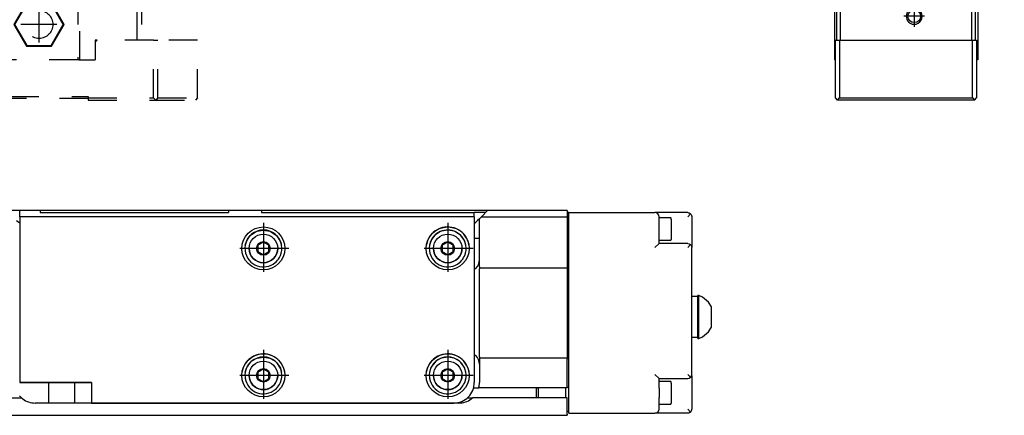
# Model space of a CAD drawing. Header units: inches. Extents: x -381 to 18445, y -418 to 176.
# Tile 35 of 37: x 18205 to 18445, y -170 to -73. Entities that reach past the tile are written whole.
import ezdxf

# ---------------------------------------------------------------- set-up
doc = ezdxf.new("R2010")
doc.units = ezdxf.units.IN
doc.linetypes.add('DASHED', pattern=[15, 7, -8])
doc.linetypes.add('DOT_CENTER', pattern=[14, 12, -1, 0, -1])
doc.layers.add('1', color=7, linetype='Continuous')

# ---------------------------------------------------------------- blocks, each defined once
blk = doc.blocks.new('CABEZA_2__16', base_point=(18144.43, -92.97))
at = {"color": 2, "linetype": 'DASHED'}
for p, q in [((18164.43, -65.67), (18164.43, -65.03)), ((18164.43, -67.53), (18164.43, -65.67)), ((18164.45, -65.03), (18164.44, -65.03)), ((18164.52, -65.04), (18164.45, -65.03)), ((18164.6, -65.04), (18164.52, -65.04)), ((18164.63, -65.03), (18164.6, -65.04)), ((18164.67, -65.03), (18164.63, -65.03)), ((18214.23, -65.03), (18214.18, -65.03)), ((18214.25, -65.04), (18214.23, -65.03)), ((18214.34, -65.04), (18214.25, -65.04)), ((18214.41, -65.03), (18214.34, -65.04)), ((18214.42, -65.03), (18214.41, -65.03)), ((18214.43, -65.67), (18214.43, -65.03)), ((18214.43, -67.53), (18214.43, -65.67)), ((18145.43, -67.53), (18144.43, -67.53)), ((18144.43, -67.53), (18144.43, -78.37)), ((18145.43, -67.53), (18159.43, -67.53)), ((18145.43, -78.37), (18145.43, -67.53)), ((18159.43, -83.17), (18159.43, -67.53)), ((18159.93, -67.53), (18159.43, -67.53)), ((18159.93, -67.53), (18159.93, -83.17)), ((18178.93, -67.53), (18159.93, -67.53)), ((18166.37, -69.22), (18163.3, -74.52)), ((18166.45, -69.37), (18163.48, -74.52)), ((18166.45, -69.37), (18166.37, -69.22)), ((18172.49, -69.22), (18166.37, -69.22)), ((18172.4, -69.37), (18166.45, -69.37)), ((18172.4, -69.37), (18172.49, -69.22)), ((18175.37, -74.52), (18172.4, -69.37)), ((18175.55, -74.52), (18172.49, -69.22)), ((18178.93, -83.17), (18178.93, -67.53)), ((18179.43, -67.53), (18178.93, -67.53)), ((18179.43, -67.53), (18179.43, -83.17)), ((18179.43, -67.53), (18199.43, -67.53)), ((18199.43, -67.53), (18199.43, -83.17)), ((18199.43, -67.53), (18199.93, -67.53)), ((18199.93, -83.17), (18199.93, -67.53)), ((18218.93, -67.53), (18199.93, -67.53)), ((18206.37, -69.22), (18203.3, -74.52)), ((18206.45, -69.37), (18203.48, -74.52)), ((18206.45, -69.37), (18206.37, -69.22)), ((18212.49, -69.22), (18206.37, -69.22)), ((18212.4, -69.37), (18206.45, -69.37)), ((18212.4, -69.37), (18212.49, -69.22)), ((18215.37, -74.52), (18212.4, -69.37)), ((18215.55, -74.52), (18212.49, -69.22)), ((18218.93, -67.53), (18218.93, -83.17)), ((18219.43, -67.53), (18218.93, -67.53)), ((18219.43, -83.17), (18219.43, -67.53)), ((18219.43, -67.53), (18233.43, -67.53)), ((18233.43, -78.37), (18233.43, -67.53)), ((18233.43, -67.53), (18234.43, -67.53)), ((18234.43, -67.53), (18234.43, -78.37)), ((18166.37, -79.83), (18163.3, -74.52)), ((18163.48, -74.52), (18163.3, -74.52)), ((18166.45, -79.67), (18163.48, -74.52)), ((18175.37, -74.52), (18172.4, -79.67)), ((18175.55, -74.52), (18172.49, -79.83)), ((18175.37, -74.52), (18175.55, -74.52)), ((18203.48, -74.52), (18203.3, -74.52)), ((18203.3, -74.52), (18206.37, -79.83)), ((18203.48, -74.52), (18206.45, -79.67)), ((18212.4, -79.67), (18215.37, -74.52)), ((18212.49, -79.83), (18215.55, -74.52)), ((18215.37, -74.52), (18215.55, -74.52)), ((18144.43, -92.47), (18144.43, -78.37)), ((18144.43, -78.37), (18145.43, -78.37)), ((18145.43, -78.37), (18145.43, -92.47)), ((18145.43, -78.37), (18155.18, -78.37)), ((18155.68, -78.87), (18155.18, -78.37)), ((18155.68, -78.37), (18155.18, -78.37)), ((18155.68, -83.17), (18155.68, -78.37)), ((18155.68, -78.87), (18155.68, -83.17)), ((18223.18, -78.37), (18223.18, -78.87)), ((18223.68, -78.37), (18223.18, -78.87)), ((18223.68, -78.37), (18223.18, -78.37)), ((18223.18, -78.87), (18223.18, -83.17)), ((18237.43, -78.37), (18223.68, -78.37)), ((18237.43, -78.37), (18238.43, -78.37)), ((18237.43, -92.47), (18237.43, -78.37)), ((18248.17, -78.37), (18238.43, -78.37)), ((18238.43, -92.47), (18238.43, -78.37)), ((18248.17, -92.47), (18248.17, -78.37)), ((18166.37, -79.83), (18166.45, -79.67)), ((18172.49, -79.83), (18166.37, -79.83)), ((18172.4, -79.67), (18166.45, -79.67)), ((18172.49, -79.83), (18172.4, -79.67)), ((18206.45, -79.67), (18206.37, -79.83)), ((18206.37, -79.83), (18212.49, -79.83)), ((18206.45, -79.67), (18212.4, -79.67)), ((18212.4, -79.67), (18212.49, -79.83)), ((18155.68, -83.17), (18159.68, -83.17)), ((18159.93, -83.17), (18159.68, -83.17)), ((18178.93, -83.17), (18159.93, -83.17)), ((18179.18, -83.17), (18178.93, -83.17)), ((18179.18, -83.17), (18199.68, -83.17)), ((18199.93, -83.17), (18199.68, -83.17)), ((18218.93, -83.17), (18199.93, -83.17)), ((18219.18, -83.17), (18218.93, -83.17)), ((18219.18, -83.17), (18223.18, -83.17)), ((18144.43, -92.47), (18144.93, -92.97)), ((18144.93, -92.97), (18145.43, -92.47)), ((18157.43, -92.97), (18144.93, -92.97)), ((18145.43, -92.47), (18157.43, -92.47)), ((18157.43, -92.47), (18157.43, -92.07)), ((18157.43, -92.07), (18221.43, -92.07)), ((18157.43, -92.97), (18157.43, -92.47)), ((18221.43, -92.57), (18157.43, -92.57)), ((18221.43, -92.07), (18221.43, -92.47)), ((18221.43, -92.47), (18237.43, -92.47)), ((18221.43, -92.47), (18221.43, -92.97)), ((18221.43, -92.97), (18237.93, -92.97)), ((18237.43, -92.47), (18237.93, -92.97)), ((18238.43, -92.47), (18237.93, -92.97)), ((18237.93, -92.97), (18247.67, -92.97)), ((18238.43, -92.47), (18248.17, -92.47)), ((18248.17, -92.47), (18247.67, -92.97))]:
    blk.add_line(p, q, dxfattribs=at)
for centre in [(18169.43, -74.52), (18209.43, -74.52)]:
    blk.add_circle(centre, 3.4, dxfattribs=at)
at = {"layer": '1', "color": 2, "linetype": 'DOT_CENTER'}
for p, q in [((18169.43, -70.12), (18169.43, -78.92)), ((18209.43, -70.12), (18209.43, -78.92)), ((18173.83, -74.52), (18165.03, -74.52)), ((18213.83, -74.52), (18205.03, -74.52))]:
    blk.add_line(p, q, dxfattribs=at)
blk = doc.blocks.new('L-174__29', base_point=(624.37, -92.97))
blk.add_blockref('CABEZA_2__16', (18144.43, -92.97))
blk = doc.blocks.new('Alzado2', base_point=(2899, -49))
blk.add_blockref('L-174__29', (624.37, -92.97))
blk = doc.blocks.new('Modulo_izq__L-KT___50', base_point=(18393.63, -70.93))
at = {"color": 7, "linetype": 'Continuous'}
for p, q in [((18393.63, -8.03), (18395.13, -6.53)), ((18394.63, -6.78), (18394.93, -6.48)), ((18394.63, -7.03), (18394.63, -6.78)), ((18394.63, -6.78), (18394.87, -6.78)), ((18394.93, -6.48), (18402.33, -6.48)), ((18407.38, -6.53), (18395.13, -6.53)), ((18402.63, -7.03), (18396.63, -7.03)), ((18402.05, -7.22), (18402.23, -7.11)), ((18402.23, -7.11), (18402.25, -7.1)), ((18402.25, -7.1), (18402.43, -7.05)), ((18402.38, -6.53), (18402.33, -6.48)), ((18402.43, -7.05), (18402.63, -7.03)), ((18433.63, -7.03), (18402.63, -7.03)), ((18404.13, -5.53), (18404.15, -5.38)), ((18404.13, -6.53), (18404.13, -5.53)), ((18404.15, -5.67), (18404.13, -5.53)), ((18404.15, -5.38), (18404.17, -5.33)), ((18404.21, -5.8), (18404.15, -5.67)), ((18404.17, -5.33), (18404.21, -5.25)), ((18404.21, -5.25), (18404.35, -5.11)), ((18404.35, -5.94), (18404.21, -5.8)), ((18404.35, -5.11), (18404.44, -5.06)), ((18404.49, -6), (18404.35, -5.94)), ((18404.44, -5.06), (18404.49, -5.05)), ((18404.49, -5.05), (18404.63, -5.03)), ((18404.63, -6.03), (18404.49, -6)), ((18404.63, -5.03), (18444.63, -5.03)), ((18443.63, -6.03), (18404.63, -6.03)), ((18407.47, -6.54), (18407.48, -6.55)), ((18407.61, -6.67), (18407.61, -6.69)), ((18429.62, -6.83), (18407.64, -6.83)), ((18407.88, -7.03), (18429.38, -7.03)), ((18429.65, -6.69), (18429.65, -6.67)), ((18429.78, -6.55), (18429.79, -6.54)), ((18436.63, -6.53), (18429.88, -6.53)), ((18433.84, -7.05), (18433.63, -7.03)), ((18440.63, -7.03), (18433.63, -7.03)), ((18434.02, -7.1), (18433.84, -7.05)), ((18434.04, -7.11), (18434.02, -7.1)), ((18434.22, -7.22), (18434.04, -7.11)), ((18436.63, -6.53), (18436.64, -6.53)), ((18436.64, -6.53), (18436.66, -6.53)), ((18436.66, -6.53), (18436.67, -6.53)), ((18436.67, -6.53), (18436.68, -6.53)), ((18436.68, -6.53), (18436.72, -6.54)), ((18436.72, -6.54), (18436.73, -6.55)), ((18436.73, -6.55), (18436.74, -6.55)), ((18436.74, -6.55), (18436.76, -6.56)), ((18436.76, -6.56), (18436.78, -6.57)), ((18436.78, -6.57), (18436.79, -6.58)), ((18436.79, -6.58), (18436.82, -6.61)), ((18436.82, -6.61), (18436.85, -6.65)), ((18436.85, -6.65), (18436.85, -6.66)), ((18436.85, -6.66), (18436.86, -6.67)), ((18436.86, -6.67), (18436.86, -6.69)), ((18436.86, -6.69), (18436.87, -6.72)), ((18436.87, -6.72), (18436.88, -6.74)), ((18436.88, -6.74), (18436.88, -6.75)), ((18436.88, -6.75), (18436.88, -6.76)), ((18436.88, -6.76), (18436.88, -6.78)), ((18436.88, -6.78), (18436.88, -7.03)), ((18436.95, -6.83), (18436.88, -6.83)), ((18439.34, -6.83), (18436.95, -6.83)), ((18439.38, -6.83), (18439.34, -6.83)), ((18439.38, -6.76), (18439.39, -6.72)), ((18439.38, -6.78), (18439.38, -6.76)), ((18439.38, -7.03), (18439.38, -6.78)), ((18439.39, -6.7), (18439.4, -6.69)), ((18439.39, -6.72), (18439.39, -6.7)), ((18439.4, -6.67), (18439.41, -6.66)), ((18439.4, -6.69), (18439.4, -6.67)), ((18439.41, -6.66), (18439.43, -6.63)), ((18439.43, -6.63), (18439.44, -6.62)), ((18439.44, -6.62), (18439.48, -6.57)), ((18439.48, -6.57), (18439.5, -6.57)), ((18439.5, -6.57), (18439.51, -6.56)), ((18439.51, -6.56), (18439.52, -6.55)), ((18439.52, -6.55), (18439.53, -6.55)), ((18439.53, -6.55), (18439.54, -6.54)), ((18439.54, -6.54), (18439.57, -6.53)), ((18439.57, -6.53), (18439.58, -6.53)), ((18439.58, -6.53), (18439.59, -6.53)), ((18439.59, -6.53), (18439.6, -6.53)), ((18439.6, -6.53), (18439.62, -6.53)), ((18439.62, -6.53), (18439.63, -6.53)), ((18443.38, -6.53), (18439.63, -6.53)), ((18443.63, -6.03), (18443.78, -6.05)), ((18443.63, -6.78), (18443.63, -12.23)), ((18443.78, -6.05), (18443.91, -6.11)), ((18443.91, -6.11), (18444.05, -6.25)), ((18444.05, -6.25), (18444.11, -6.38)), ((18444.11, -6.38), (18444.13, -6.53)), ((18444.13, -44.04), (18444.13, -6.53)), ((18444.63, -5.03), (18444.78, -5.05)), ((18444.78, -5.05), (18444.91, -5.11)), ((18444.91, -5.11), (18445.05, -5.25)), ((18445.05, -5.25), (18445.11, -5.38)), ((18445.11, -5.38), (18445.13, -5.53)), ((18445.13, -5.53), (18445.13, -44.21)), ((18393.63, -9.28), (18393.63, -8.03)), ((18393.63, -9.28), (18393.63, -18.23)), ((18394.13, -17.03), (18394.13, -9.53)), ((18401.63, -8.03), (18401.71, -7.65)), ((18401.63, -12.53), (18401.63, -8.03)), ((18401.71, -7.65), (18401.93, -7.32)), ((18401.93, -7.32), (18402.05, -7.22)), ((18401.93, -7.32), (18402.63, -8.03)), ((18434.34, -7.32), (18433.63, -8.03)), ((18434.34, -7.32), (18434.22, -7.22)), ((18434.56, -7.65), (18434.34, -7.32)), ((18434.63, -8.03), (18434.56, -7.65)), ((18434.63, -8.03), (18434.63, -10.53)), ((18438.13, -9.08), (18436.88, -9.81)), ((18437.02, -8.03), (18436.99, -8.03)), ((18439.38, -9.81), (18438.13, -9.08)), ((18439.28, -8.03), (18439.25, -8.03)), ((18443.13, -15.03), (18443.13, -9.53)), ((18394.13, -11.03), (18394.13, -9.78)), ((18394.13, -11.05), (18394.13, -11.03)), ((18394.13, -11.03), (18394.13, -14.03)), ((18398.13, -11.08), (18396.88, -11.81)), ((18396.88, -11.81), (18396.88, -13.25)), ((18399.38, -11.81), (18398.13, -11.08)), ((18399.38, -13.25), (18399.38, -11.81)), ((18436.88, -9.81), (18436.88, -11.25)), ((18436.88, -11.25), (18438.13, -11.97)), ((18438.13, -11.97), (18439.38, -11.25)), ((18439.38, -11.25), (18439.38, -9.81)), ((18394.13, -14.03), (18394.13, -14.01)), ((18394.13, -14.03), (18394.13, -18.23)), ((18394.13, -14.03), (18394.13, -35.78)), ((18396.88, -13.25), (18398.13, -13.97)), ((18398.13, -13.97), (18399.38, -13.25)), ((18438.13, -14.03), (18442.13, -14.03)), ((18442.13, -14.03), (18442.52, -14.1)), ((18442.84, -14.32), (18442.13, -15.03)), ((18442.52, -14.1), (18442.84, -14.32)), ((18442.84, -14.32), (18442.94, -14.44)), ((18443.63, -12.23), (18443.33, -12.53)), ((18443.33, -12.53), (18443.63, -12.83)), ((18443.63, -20.53), (18443.63, -12.83)), ((18394.13, -17.03), (18394.16, -16.82)), ((18394.16, -16.82), (18394.21, -16.65)), ((18394.21, -16.65), (18394.22, -16.62)), ((18394.22, -16.62), (18394.32, -16.44)), ((18394.32, -16.44), (18394.43, -16.32)), ((18394.43, -16.32), (18394.75, -16.1)), ((18394.43, -16.32), (18395.13, -17.03)), ((18394.75, -16.1), (18395.13, -16.03)), ((18395.13, -16.03), (18398.13, -16.03)), ((18442.94, -14.44), (18443.05, -14.62)), ((18443.05, -14.62), (18443.06, -14.65)), ((18443.06, -14.65), (18443.11, -14.82)), ((18443.11, -14.82), (18443.13, -15.03)), ((18443.13, -44.03), (18443.13, -15.03)), ((18393.63, -18.23), (18394.13, -18.23)), ((18394.13, -47.63), (18394.13, -17.03)), ((18394.13, -35.79), (18394.13, -18.23)), ((18443.14, -20.97), (18443.13, -20.98)), ((18417.7, -26.51), (18417.81, -26.3)), ((18417.81, -26.3), (18417.82, -26.28)), ((18417.82, -26.28), (18417.84, -26.23)), ((18417.84, -26.23), (18417.9, -26.03)), ((18417.93, -25.56), (18417.87, -25.26)), ((18417.87, -25.26), (18418.06, -25.31)), ((18417.9, -26.03), (18417.91, -25.94)), ((18417.91, -25.94), (18417.93, -25.77)), ((18417.93, -25.64), (18417.93, -25.56)), ((18417.93, -25.77), (18417.93, -25.64)), ((18418.06, -25.31), (18418.12, -25.31)), ((18418.12, -25.31), (18418.24, -25.33)), ((18418.24, -25.33), (18418.49, -25.31)), ((18418.49, -25.31), (18418.86, -25.22)), ((18418.86, -25.22), (18418.88, -25.21)), ((18418.88, -25.21), (18419.02, -25.14)), ((18419.02, -25.14), (18419.11, -25.09)), ((18419.11, -25.09), (18419.19, -25.04)), ((18419.19, -25.04), (18419.41, -24.85)), ((18419.41, -24.85), (18419.46, -24.78)), ((18419.46, -24.78), (18419.63, -24.53)), ((18419.63, -24.53), (18419.77, -24.75)), ((18419.77, -24.75), (18419.85, -24.84)), ((18419.85, -24.84), (18420.04, -25.01)), ((18420.04, -25.01), (18420.15, -25.09)), ((18420.15, -25.09), (18420.24, -25.14)), ((18420.24, -25.14), (18420.36, -25.2)), ((18420.36, -25.2), (18420.39, -25.21)), ((18420.39, -25.21), (18420.73, -25.31)), ((18420.73, -25.31), (18421.02, -25.33)), ((18421.02, -25.33), (18421.1, -25.32)), ((18421.1, -25.32), (18421.21, -25.31)), ((18421.21, -25.31), (18421.4, -25.26)), ((18421.35, -25.51), (18421.34, -25.64)), ((18421.34, -25.64), (18421.34, -25.77)), ((18421.34, -25.77), (18421.35, -25.89)), ((18421.4, -25.26), (18421.35, -25.51)), ((18421.35, -25.89), (18421.37, -26.03)), ((18421.37, -26.03), (18421.43, -26.23)), ((18421.43, -26.23), (18421.44, -26.25)), ((18421.44, -26.25), (18421.45, -26.28)), ((18421.45, -26.28), (18421.57, -26.51)), ((18417.13, -27.03), (18417.35, -26.89)), ((18417.39, -27.2), (18417.13, -27.03)), ((18417.35, -26.89), (18417.45, -26.81)), ((18417.45, -27.25), (18417.39, -27.2)), ((18417.45, -26.81), (18417.62, -26.62)), ((18417.62, -27.44), (18417.45, -27.25)), ((18417.62, -26.62), (18417.7, -26.51)), ((18417.65, -27.47), (18417.62, -27.44)), ((18417.7, -27.55), (18417.65, -27.47)), ((18417.82, -27.78), (18417.7, -27.55)), ((18417.83, -27.8), (18417.82, -27.78)), ((18417.84, -27.83), (18417.83, -27.8)), ((18417.9, -28.03), (18417.84, -27.83)), ((18417.87, -28.8), (18417.92, -28.54)), ((18418.06, -28.75), (18417.87, -28.8)), ((18417.92, -28.17), (18417.9, -28.03)), ((18417.93, -28.28), (18417.92, -28.17)), ((18417.92, -28.54), (18417.93, -28.42)), ((18417.93, -28.42), (18417.93, -28.28)), ((18418.17, -28.74), (18418.06, -28.75)), ((18418.24, -28.73), (18418.17, -28.74)), ((18418.54, -28.75), (18418.24, -28.73)), ((18418.88, -28.84), (18418.54, -28.75)), ((18418.9, -28.85), (18418.88, -28.84)), ((18420.39, -28.84), (18420.24, -28.91)), ((18420.41, -28.83), (18420.39, -28.84)), ((18420.77, -28.74), (18420.41, -28.83)), ((18421.02, -28.73), (18420.77, -28.74)), ((18421.15, -28.74), (18421.02, -28.73)), ((18421.21, -28.75), (18421.15, -28.74)), ((18421.4, -28.8), (18421.21, -28.75)), ((18421.35, -28.12), (18421.34, -28.28)), ((18421.34, -28.28), (18421.34, -28.42)), ((18421.34, -28.42), (18421.34, -28.5)), ((18421.34, -28.5), (18421.4, -28.8)), ((18421.37, -28.03), (18421.35, -28.12)), ((18421.43, -27.83), (18421.37, -28.03)), ((18421.45, -27.78), (18421.43, -27.83)), ((18421.46, -27.76), (18421.45, -27.78)), ((18421.57, -27.55), (18421.46, -27.76)), ((18421.57, -26.51), (18421.62, -26.58)), ((18421.65, -27.43), (18421.57, -27.55)), ((18421.62, -26.58), (18421.64, -26.61)), ((18421.64, -26.61), (18421.82, -26.81)), ((18421.82, -27.25), (18421.65, -27.43)), ((18421.82, -26.81), (18421.88, -26.86)), ((18421.92, -27.17), (18421.82, -27.25)), ((18421.88, -26.86), (18422.13, -27.03)), ((18422.13, -27.03), (18421.92, -27.17)), ((18419.02, -28.91), (18418.9, -28.85)), ((18419.11, -28.96), (18419.02, -28.91)), ((18419.23, -29.04), (18419.11, -28.96)), ((18419.41, -29.22), (18419.23, -29.04)), ((18419.49, -29.31), (18419.41, -29.22)), ((18419.63, -29.53), (18419.49, -29.31)), ((18419.8, -29.27), (18419.63, -29.53)), ((18419.86, -29.21), (18419.8, -29.27)), ((18420.08, -29.02), (18419.86, -29.21)), ((18420.15, -28.96), (18420.08, -29.02)), ((18420.24, -28.91), (18420.15, -28.96)), ((18393.63, -50.63), (18393.63, -36.28)), ((18443.13, -38.53), (18443.38, -38.53)), ((18443.63, -38.78), (18443.63, -43.73)), ((18439.13, -55.11), (18444.13, -44.04)), ((18445.04, -44.62), (18440.22, -55.3)), ((18441.13, -49.19), (18443.13, -44.03)), ((18442.13, -43.84), (18443.13, -44.03)), ((18443.61, -43.82), (18443.01, -45.37)), ((18444.13, -44.04), (18444.38, -44.1)), ((18445.05, -44.59), (18445.04, -44.62)), ((18445.11, -44.42), (18445.05, -44.59)), ((18445.13, -44.21), (18445.11, -44.42)), ((18394.13, -56.63), (18394.13, -47.63)), ((18394.13, -47.63), (18394.16, -47.84)), ((18394.16, -47.84), (18394.21, -48.01)), ((18394.21, -48.01), (18394.22, -48.04)), ((18394.22, -48.04), (18394.32, -48.22)), ((18394.43, -48.34), (18395.13, -47.63)), ((18394.32, -48.22), (18394.43, -48.34)), ((18394.43, -48.34), (18394.75, -48.55)), ((18394.75, -48.55), (18395.13, -48.63)), ((18397.13, -48.63), (18395.13, -48.63)), ((18395.13, -50.27), (18395.13, -50.24)), ((18440.19, -49.83), (18431.38, -49.83)), ((18438.93, -54.83), (18441.13, -49.19)), ((18440.76, -49.65), (18440.19, -48.83)), ((18440.58, -49.75), (18440.19, -49.83)), ((18440.76, -49.65), (18440.58, -49.75)), ((18440.9, -49.53), (18440.76, -49.65)), ((18440.92, -49.52), (18440.9, -49.53)), ((18441.12, -49.21), (18440.92, -49.52)), ((18441.13, -49.19), (18441.12, -49.21)), ((18394.13, -50.88), (18393.88, -50.88)), ((18394.13, -53.63), (18394.13, -50.88)), ((18397.13, -50.69), (18395.88, -51.41)), ((18395.88, -51.41), (18395.88, -52.85)), ((18395.88, -52.85), (18397.13, -53.57)), ((18398.38, -51.41), (18397.13, -50.69)), ((18397.13, -53.57), (18398.38, -52.85)), ((18398.38, -52.85), (18398.38, -51.41)), ((18431.38, -51.88), (18430.13, -52.61)), ((18430.13, -52.61), (18430.13, -54.05)), ((18432.63, -52.61), (18431.38, -51.88)), ((18432.63, -54.05), (18432.63, -52.61)), ((18394.13, -53.98), (18394.13, -53.63)), ((18394.13, -56.03), (18394.13, -53.63)), ((18395.13, -54.02), (18395.13, -53.99)), ((18430.13, -54.05), (18431.38, -54.77)), ((18431.38, -54.77), (18432.63, -54.05)), ((18437.93, -54.64), (18438.93, -54.83)), ((18438.93, -57.83), (18438.93, -54.83)), ((18439.38, -55.17), (18439.13, -55.11)), ((18439.13, -64.03), (18439.13, -55.11)), ((18394.13, -56.03), (18394.1, -56.03)), ((18394.1, -56.03), (18394.1, -58.01)), ((18394.13, -56.63), (18394.19, -56.29)), ((18394.13, -65.93), (18394.13, -56.63)), ((18394.19, -56.29), (18394.21, -56.25)), ((18394.21, -56.25), (18394.37, -55.99)), ((18394.37, -55.99), (18394.43, -55.92)), ((18394.43, -55.92), (18394.75, -55.71)), ((18394.43, -55.92), (18395.13, -56.63)), ((18394.75, -55.71), (18395.13, -55.63)), ((18395.13, -55.63), (18397.13, -55.63)), ((18437.93, -56.83), (18431.38, -56.83)), ((18438.32, -56.9), (18437.93, -56.83)), ((18437.93, -57.83), (18438.64, -57.12)), ((18438.64, -57.12), (18438.32, -56.9)), ((18438.86, -57.45), (18438.64, -57.12)), ((18438.93, -57.83), (18438.86, -57.45)), ((18440.15, -55.5), (18440.13, -55.71)), ((18440.13, -55.71), (18440.13, -64.03)), ((18440.21, -55.33), (18440.15, -55.5)), ((18440.22, -55.3), (18440.21, -55.33)), ((18394.13, -58.01), (18394.1, -58.01)), ((18438.93, -57.83), (18438.93, -65.93)), ((18439.63, -64.53), (18438.93, -64.53)), ((18439.15, -64.17), (18439.13, -64.03)), ((18439.21, -64.3), (18439.15, -64.17)), ((18439.35, -64.44), (18439.21, -64.3)), ((18439.49, -64.5), (18439.35, -64.44)), ((18439.63, -64.53), (18439.49, -64.5)), ((18439.78, -64.5), (18439.63, -64.53)), ((18439.91, -64.44), (18439.78, -64.5)), ((18440.05, -64.3), (18439.91, -64.44)), ((18440.11, -64.17), (18440.05, -64.3)), ((18440.13, -64.03), (18440.11, -64.17)), ((18433.93, -70.93), (18399.13, -70.93))]:
    blk.add_line(p, q, dxfattribs=at)
for centre, radius in [((18438.13, -10.53), 2.75), ((18398.13, -12.53), 2.75), ((18419.63, -27.03), 4), ((18397.13, -52.13), 2.75), ((18431.38, -53.33), 2.75)]:
    blk.add_circle(centre, radius, dxfattribs=at)
for centre, radius, start, end in [((18394.63, -7.53), 0.5, 90, 180), ((18396.63, -9.53), 2.5, 90, 180), ((18407.38, -6.78), 0.25, 69.001, 90.001), ((18407.38, -6.78), 0.25, 0, 90), ((18407.38, -6.78), 0.25, 24.0004, 66), ((18407.38, -6.78), 0.25, 359.9995, 20.9999), ((18407.88, -6.78), 0.25, 180, 270), ((18429.38, -6.78), 0.25, 270, 0), ((18429.88, -6.78), 0.25, 90, 180), ((18429.88, -6.78), 0.25, 158.9993, 179.9998), ((18429.88, -6.78), 0.25, 114.0002, 155.9998), ((18429.88, -6.78), 0.25, 89.9993, 110.999), ((18436.63, -6.78), 0.25, 0, 90), ((18439.63, -6.78), 0.25, 90, 180), ((18440.63, -9.53), 2.5, 0, 90), ((18443.38, -6.78), 0.25, 0, 90), ((18393.88, -9.28), 0.25, 180.0001, 270), ((18393.88, -9.78), 0.25, 0, 90), ((18438.13, -10.53), 3.5, 180, 270), ((18398.13, -12.53), 3.5, 270, 0), ((18443.38, -21.03), 0.25, 89.9999, 168.0002), ((18443.38, -20.53), 0.25, 270.0001, 0.0001), ((18393.88, -36.28), 0.25, 90, 180), ((18393.88, -35.77), 0.252, 269.593, 359.5958), ((18443.38, -38.78), 0.25, 0, 90), ((18442.59, -45.74), 0.25, 68.3115, 95.9995), ((18442.78, -45.28), 0.25, 248.3115, 338.6933), ((18443.38, -43.73), 0.25, 338.6933, 0), ((18397.13, -52.13), 3.5, 270, 90), ((18431.38, -53.33), 3.5, 90, 270), ((18393.88, -50.63), 0.25, 180, 270), ((18394.38, -53.63), 0.25, 171.0011, 180.0011), ((18399.13, -65.93), 5, 180, 270), ((18433.93, -65.93), 5, 270, 0)]:
    blk.add_arc(centre, radius, start, end, dxfattribs=at)
at = {"layer": '1', "color": 2, "linetype": 'DOT_CENTER'}
for p, q in [((18438.13, -6.78), (18438.13, -14.28)), ((18398.13, -8.78), (18398.13, -16.28)), ((18441.88, -10.53), (18434.38, -10.53)), ((18401.88, -12.53), (18394.38, -12.53)), ((18419.63, -22.03), (18419.63, -32.03)), ((18424.63, -27.03), (18414.63, -27.03)), ((18397.13, -48.38), (18397.13, -55.88)), ((18431.38, -49.58), (18431.38, -57.08)), ((18400.88, -52.13), (18393.38, -52.13)), ((18435.13, -53.33), (18427.63, -53.33))]:
    blk.add_line(p, q, dxfattribs=at)
blk = doc.blocks.new('Modulo_der__20-ET___51', base_point=(18393.63, -67.31))
at = {"color": 7, "linetype": 'Continuous'}
for p, q in [((18393.63, -8.33), (18393.63, -18.23)), ((18394.13, -18.23), (18393.63, -18.23)), ((18394.13, -58.01), (18394.13, -58.03))]:
    blk.add_line(p, q, dxfattribs=at)
blk.add_arc((18433.93, -65.93), 5, 344.0001, 352.0001, dxfattribs=at)
blk = doc.blocks.new('CABEZA__52', base_point=(18403.63, -92.97))
at = {"color": 7, "linetype": 'Continuous'}
for p, q in [((18438.13, -78.37), (18438.13, -68.64)), ((18438.63, -67.62), (18438.63, -83.17)), ((18403.63, -70.93), (18403.63, -83.17)), ((18404.13, -70.93), (18404.13, -78.37)), ((18405.13, -78.37), (18405.13, -70.93)), ((18422.08, -70.93), (18421.75, -71.14)), ((18424.51, -71.14), (18424.18, -70.93)), ((18437.13, -69.76), (18437.13, -78.37)), ((18403.88, -78.37), (18404.88, -78.37)), ((18403.88, -92.47), (18403.88, -78.37)), ((18404.88, -78.37), (18404.88, -92.47)), ((18404.88, -78.37), (18437.38, -78.37)), ((18437.38, -78.37), (18438.38, -78.37)), ((18437.38, -92.47), (18437.38, -78.37)), ((18438.38, -78.37), (18438.38, -92.47)), ((18403.88, -83.17), (18403.63, -83.17)), ((18438.63, -83.17), (18438.38, -83.17)), ((18404.38, -92.97), (18403.88, -92.47)), ((18404.38, -92.97), (18404.88, -92.47)), ((18437.88, -92.97), (18404.38, -92.97)), ((18404.88, -92.47), (18437.38, -92.47)), ((18437.38, -92.47), (18437.88, -92.97)), ((18437.88, -92.97), (18438.38, -92.47))]:
    blk.add_line(p, q, dxfattribs=at)
blk.add_circle((18423.13, -72.52), 1.55, dxfattribs=at)
for start, end in [(135.0002, 224.9998), (224.9998, 44.9998)]:
    blk.add_arc((18423.13, -72.52), 1.95, start, end, dxfattribs=at)
at = {"layer": '1', "color": 2, "linetype": 'DOT_CENTER'}
for p, q in [((18423.13, -69.97), (18423.13, -75.07)), ((18425.68, -72.52), (18420.58, -72.52))]:
    blk.add_line(p, q, dxfattribs=at)
blk = doc.blocks.new('Modulos_intermedio__FL-14___53', base_point=(18394.13, -64.53))
at = {"color": 7, "linetype": 'Continuous'}
for p, q in [((18404.13, -5.53), (18404.15, -5.38)), ((18404.15, -5.38), (18404.17, -5.33)), ((18404.17, -5.33), (18404.21, -5.25)), ((18404.35, -5.11), (18404.44, -5.06)), ((18404.44, -5.06), (18404.49, -5.05)), ((18443.63, -6.03), (18443.78, -6.05)), ((18443.82, -6.06), (18443.91, -6.11)), ((18444.63, -5.03), (18444.78, -5.05)), ((18444.91, -5.11), (18444.98, -5.17)), ((18445.05, -5.25), (18445.09, -5.33)), ((18445.11, -5.38), (18445.13, -5.53)), ((18394.13, -35.79), (18394.13, -35.78)), ((18394.13, -56.03), (18394.13, -53.98)), ((18439.78, -64.5), (18439.63, -64.53)), ((18439.91, -64.44), (18439.82, -64.49)), ((18440.05, -64.3), (18439.91, -64.44)), ((18440.11, -64.17), (18440.05, -64.3))]:
    blk.add_line(p, q, dxfattribs=at)
blk = doc.blocks.new('L-174__54', base_point=(18393.63, -92.97))
for name, p in [('Modulo_izq__L-KT___50', (18393.63, -70.93)), ('Modulos_intermedio__FL-14___53', (18394.13, -64.53)), ('Modulo_der__20-ET___51', (18393.63, -67.31)), ('CABEZA__52', (18403.63, -92.97))]:
    blk.add_blockref(name, p)
blk = doc.blocks.new('Izquierda1', base_point=(18419.38, -49))
blk.add_blockref('L-174__54', (18393.63, -92.97))
blk = doc.blocks.new('Modulo_der__20-ET___62', base_point=(16071.93, -169.98))
at = {"color": 7, "linetype": 'Continuous'}
for p, q in [((18204.73, -119.98), (18201.51, -119.98)), ((18204.73, -121.47), (18204.73, -119.98)), ((18209.73, -119.98), (18204.73, -119.98)), ((18209.73, -119.98), (18209.73, -120.47)), ((18255.73, -119.98), (18209.73, -119.98)), ((18255.73, -119.98), (18255.73, -120.47)), ((18263.73, -119.98), (18255.73, -119.98)), ((18263.73, -119.98), (18263.73, -120.47)), ((18318.95, -119.98), (18263.73, -119.98)), ((18317.45, -121.48), (18318.95, -119.98)), ((18338.43, -119.98), (18318.95, -119.98)), ((18338.43, -119.98), (18338.43, -121.48)), ((18203.94, -122.41), (18204.73, -122.94)), ((18315.73, -121.47), (18204.73, -121.47)), ((18204.73, -121.47), (18204.73, -161.97)), ((18209.73, -120.47), (18255.73, -120.47)), ((18263.73, -120.47), (18315.73, -120.47)), ((18315.73, -121.47), (18315.73, -120.47)), ((18318.45, -120.48), (18315.73, -120.47)), ((18315.73, -121.47), (18315.73, -161.97)), ((18316.09, -122.79), (18316.34, -122.58)), ((18316.34, -122.58), (18316.37, -122.55)), ((18316.51, -122.41), (18316.37, -122.55)), ((18316.54, -122.38), (18316.51, -122.41)), ((18316.98, -121.95), (18316.54, -122.38)), ((18316.98, -121.95), (18317.45, -121.48)), ((18316.98, -133.73), (18316.98, -121.95)), ((18317.45, -121.48), (18338.43, -121.48)), ((18338.83, -120.48), (18338.43, -120.48)), ((18338.43, -120.58), (18338.83, -120.58)), ((18338.43, -120.98), (18338.83, -120.98)), ((18338.43, -121.48), (18338.43, -133.73)), ((18338.83, -120.48), (18359.83, -120.48)), ((18338.83, -122.98), (18338.83, -120.48)), ((18367.83, -120.48), (18359.83, -120.48)), ((18360.83, -122.98), (18360.83, -121.48)), ((18363.63, -121.73), (18360.83, -121.73)), ((18363.7, -121.74), (18363.63, -121.73)), ((18363.8, -121.83), (18363.7, -121.74)), ((18363.83, -122.12), (18363.8, -121.83)), ((18363.83, -122.12), (18363.83, -127.03)), ((18367.83, -120.48), (18368.04, -120.5)), ((18368.53, -120.77), (18367.83, -121.48)), ((18368.04, -120.5), (18368.21, -120.56)), ((18368.14, -120.54), (18368.17, -120.54)), ((18368.17, -120.54), (18368.21, -120.56)), ((18368.21, -120.56), (18368.23, -120.57)), ((18368.23, -120.57), (18368.42, -120.67)), ((18368.42, -120.67), (18368.53, -120.77)), ((18368.45, -120.7), (18368.47, -120.71)), ((18368.47, -120.71), (18368.53, -120.77)), ((18368.53, -120.77), (18368.57, -120.81)), ((18368.57, -120.81), (18368.69, -120.98)), ((18368.69, -120.98), (18368.75, -121.1)), ((18368.69, -120.98), (18368.75, -121.1)), ((18368.75, -121.1), (18368.78, -121.17)), ((18368.78, -121.17), (18368.82, -121.38)), ((18368.79, -121.24), (18368.81, -121.31)), ((18368.81, -121.31), (18368.82, -121.35)), ((18368.82, -121.38), (18368.83, -121.48)), ((18368.83, -121.48), (18368.83, -124.48)), ((18262.5, -125.07), (18262.69, -125)), ((18262.69, -125), (18264.17, -124.73)), ((18264.17, -124.73), (18264.23, -124.72)), ((18264.23, -124.72), (18264.28, -124.73)), ((18264.28, -124.73), (18265.77, -125)), ((18265.77, -125), (18265.95, -125.07)), ((18307.69, -125), (18307.5, -125.07)), ((18309.17, -124.73), (18307.69, -125)), ((18309.23, -124.72), (18309.17, -124.73)), ((18309.28, -124.73), (18309.23, -124.72)), ((18310.77, -125), (18309.28, -124.73)), ((18310.95, -125.07), (18310.77, -125)), ((18315.73, -123.05), (18315.75, -123.04)), ((18315.75, -123.04), (18316.08, -122.8)), ((18316.08, -122.8), (18316.09, -122.79)), ((18338.83, -166.98), (18338.83, -122.98)), ((18360.83, -127.98), (18360.83, -122.98)), ((18368.83, -124.48), (18368.83, -128.98)), ((18260.07, -127.5), (18260.33, -126.97)), ((18260.33, -126.97), (18261.03, -126.06)), ((18261.03, -126.06), (18261.05, -126.04)), ((18261.05, -126.04), (18261.33, -125.78)), ((18261.33, -125.78), (18262.49, -125.08)), ((18262.49, -125.08), (18262.5, -125.07)), ((18265.95, -125.07), (18265.97, -125.08)), ((18265.97, -125.08), (18267.12, -125.78)), ((18267.12, -125.78), (18267.41, -126.04)), ((18267.41, -126.04), (18267.42, -126.06)), ((18267.42, -126.06), (18268.12, -126.97)), ((18268.12, -126.97), (18268.38, -127.5)), ((18305.33, -126.97), (18305.07, -127.5)), ((18306.03, -126.06), (18305.33, -126.97)), ((18306.05, -126.04), (18306.03, -126.06)), ((18306.33, -125.78), (18306.05, -126.04)), ((18307.49, -125.08), (18306.33, -125.78)), ((18307.5, -125.07), (18307.49, -125.08)), ((18310.97, -125.08), (18310.95, -125.07)), ((18312.12, -125.78), (18310.97, -125.08)), ((18312.41, -126.04), (18312.12, -125.78)), ((18312.42, -126.06), (18312.41, -126.04)), ((18313.12, -126.97), (18312.42, -126.06)), ((18313.38, -127.5), (18313.12, -126.97)), ((18316.98, -126.83), (18315.73, -126.83)), ((18360.83, -127.23), (18363.63, -127.23)), ((18363.63, -127.23), (18363.7, -127.22)), ((18363.7, -127.22), (18363.8, -127.13)), ((18363.8, -127.13), (18363.83, -127.03)), ((18259.8, -128.44), (18260.07, -127.5)), ((18264.23, -127.69), (18262.9, -128.46)), ((18264.23, -127.69), (18262.9, -128.46)), ((18262.9, -128.46), (18262.9, -129.99)), ((18265.56, -128.46), (18264.23, -127.69)), ((18265.56, -128.46), (18264.23, -127.69)), ((18265.56, -129.99), (18265.56, -128.46)), ((18268.38, -127.5), (18268.66, -128.44)), ((18305.07, -127.5), (18304.8, -128.44)), ((18309.23, -127.69), (18307.9, -128.46)), ((18309.23, -127.69), (18307.9, -128.46)), ((18307.9, -128.46), (18307.9, -129.99)), ((18310.56, -128.46), (18309.23, -127.69)), ((18310.56, -128.46), (18309.23, -127.69)), ((18310.56, -129.99), (18310.56, -128.46)), ((18313.66, -128.44), (18313.38, -127.5)), ((18360.83, -127.98), (18359.83, -128.98)), ((18367.83, -127.98), (18360.83, -127.98)), ((18367.83, -127.98), (18368.21, -128.06)), ((18368.53, -128.27), (18367.83, -128.98)), ((18368.21, -128.06), (18368.53, -128.27)), ((18368.53, -128.27), (18368.57, -128.31)), ((18368.57, -128.31), (18368.69, -128.48)), ((18368.69, -128.48), (18368.75, -128.6)), ((18368.75, -128.6), (18368.78, -128.67)), ((18368.78, -128.67), (18368.82, -128.88)), ((18368.82, -128.88), (18368.83, -128.98)), ((18368.83, -159.98), (18368.83, -128.98)), ((18262.9, -129.99), (18264.23, -130.76)), ((18264.23, -130.76), (18265.56, -129.99)), ((18307.9, -129.99), (18309.23, -130.76)), ((18309.23, -130.76), (18310.56, -129.99)), ((18316.1, -134.1), (18315.73, -134.35)), ((18316.98, -133.73), (18316.98, -133.98)), ((18316.98, -133.98), (18316.98, -134.23)), ((18316.98, -133.98), (18338.43, -133.98)), ((18316.98, -155.73), (18316.98, -134.23)), ((18338.43, -133.73), (18338.43, -133.98)), ((18338.43, -133.98), (18338.43, -134.23)), ((18338.43, -134.23), (18338.43, -155.73)), ((18370.33, -140.98), (18368.83, -140.98)), ((18370.58, -140.73), (18370.33, -140.73)), ((18370.33, -151.23), (18370.33, -140.73)), ((18371.41, -141.13), (18370.58, -140.73)), ((18370.58, -151.23), (18370.58, -140.73)), ((18372.9, -142.38), (18371.41, -141.13)), ((18373.63, -143.48), (18372.9, -142.38)), ((18373.63, -148.48), (18373.63, -143.48)), ((18372.9, -149.59), (18373.63, -148.48)), ((18370.33, -150.98), (18368.83, -150.98)), ((18370.33, -151.23), (18370.58, -151.23)), ((18370.58, -151.23), (18371.41, -150.84)), ((18371.41, -150.84), (18372.9, -149.59)), ((18261.33, -156.78), (18262.49, -156.08)), ((18262.49, -156.08), (18262.5, -156.07)), ((18262.5, -156.07), (18262.69, -156)), ((18262.69, -156), (18264.15, -155.74)), ((18264.15, -155.74), (18264.23, -155.72)), ((18264.23, -155.72), (18264.31, -155.74)), ((18264.31, -155.74), (18265.77, -156)), ((18265.77, -156), (18265.95, -156.07)), ((18265.95, -156.07), (18265.97, -156.08)), ((18265.97, -156.08), (18267.12, -156.78)), ((18307.49, -156.08), (18306.33, -156.78)), ((18307.5, -156.07), (18307.49, -156.08)), ((18307.69, -156), (18307.5, -156.07)), ((18309.15, -155.74), (18307.69, -156)), ((18309.23, -155.72), (18309.15, -155.74)), ((18309.31, -155.74), (18309.23, -155.72)), ((18310.77, -156), (18309.31, -155.74)), ((18310.95, -156.07), (18310.77, -156)), ((18310.97, -156.08), (18310.95, -156.07)), ((18312.12, -156.78), (18310.97, -156.08)), ((18315.73, -155.11), (18316.1, -155.36)), ((18316.98, -155.73), (18316.98, -155.98)), ((18338.43, -155.98), (18316.98, -155.98)), ((18316.98, -155.98), (18316.98, -156.23)), ((18316.98, -156.23), (18316.98, -161.98)), ((18338.43, -155.73), (18338.43, -155.98)), ((18338.43, -155.98), (18338.43, -156.23)), ((18338.43, -162.98), (18338.43, -156.23)), ((18259.8, -159.44), (18260.07, -158.5)), ((18260.07, -158.5), (18260.33, -157.97)), ((18260.33, -157.97), (18261.05, -157.04)), ((18261.05, -157.04), (18261.33, -156.78)), ((18267.12, -156.78), (18267.41, -157.04)), ((18267.41, -157.04), (18268.12, -157.97)), ((18268.12, -157.97), (18268.38, -158.5)), ((18268.38, -158.5), (18268.66, -159.44)), ((18305.07, -158.5), (18304.8, -159.44)), ((18305.33, -157.97), (18305.07, -158.5)), ((18306.05, -157.04), (18305.33, -157.97)), ((18306.33, -156.78), (18306.05, -157.04)), ((18312.41, -157.04), (18312.12, -156.78)), ((18313.12, -157.97), (18312.41, -157.04)), ((18313.38, -158.5), (18313.12, -157.97)), ((18313.66, -159.44), (18313.38, -158.5)), ((18264.23, -158.69), (18262.9, -159.46)), ((18264.23, -158.69), (18262.9, -159.46)), ((18262.9, -159.46), (18262.9, -160.99)), ((18262.9, -160.99), (18264.23, -161.76)), ((18265.56, -159.46), (18264.23, -158.69)), ((18265.56, -159.46), (18264.23, -158.69)), ((18264.23, -161.76), (18265.56, -160.99)), ((18265.56, -160.99), (18265.56, -159.46)), ((18309.23, -158.69), (18307.9, -159.46)), ((18309.23, -158.69), (18307.9, -159.46)), ((18307.9, -159.46), (18307.9, -160.99)), ((18307.9, -160.99), (18309.23, -161.76)), ((18310.56, -159.46), (18309.23, -158.69)), ((18310.56, -159.46), (18309.23, -158.69)), ((18309.23, -161.76), (18310.56, -160.99)), ((18310.56, -160.99), (18310.56, -159.46)), ((18360.83, -160.98), (18359.83, -159.98)), ((18360.83, -163.33), (18360.83, -160.98)), ((18360.83, -160.98), (18367.83, -160.98)), ((18368.53, -160.69), (18367.83, -159.98)), ((18367.83, -160.98), (18368.21, -160.9)), ((18368.21, -160.9), (18368.53, -160.69)), ((18368.53, -160.69), (18368.57, -160.65)), ((18368.57, -160.65), (18368.69, -160.48)), ((18368.69, -160.48), (18368.75, -160.36)), ((18368.75, -160.36), (18368.78, -160.29)), ((18368.78, -160.29), (18368.82, -160.08)), ((18368.83, -160.32), (18368.81, -160.15)), ((18368.82, -160.08), (18368.83, -159.98)), ((18368.83, -160.32), (18368.83, -164.48)), ((18204.73, -161.97), (18222.23, -161.97)), ((18222.23, -161.97), (18204.73, -161.97)), ((18211.78, -161.97), (18211.78, -166.98)), ((18218.08, -161.97), (18218.08, -166.98)), ((18222.23, -161.97), (18222.23, -166.97)), ((18315.48, -163.24), (18316.82, -163.24)), ((18316.82, -163.23), (18316.87, -163.03)), ((18316.85, -163.11), (18316.82, -163.21)), ((18316.82, -163.21), (18316.82, -163.23)), ((18338.43, -163.23), (18316.82, -163.23)), ((18316.82, -163.24), (18316.82, -163.23)), ((18316.87, -163), (18316.85, -163.1)), ((18316.85, -163.1), (18316.85, -163.11)), ((18316.87, -163.03), (18316.88, -162.96)), ((18316.88, -162.98), (18316.87, -163)), ((18316.88, -162.98), (18316.98, -161.98)), ((18331.08, -163.23), (18330.83, -163.48)), ((18331.33, -163.23), (18331.33, -163.42)), ((18331.33, -163.42), (18331.33, -165.54)), ((18338.03, -163.23), (18338.03, -165.73)), ((18338.43, -162.98), (18338.43, -163.23)), ((18363.63, -161.73), (18360.83, -161.73)), ((18360.83, -163.33), (18360.83, -165.63)), ((18363.7, -161.74), (18363.63, -161.73)), ((18363.8, -161.83), (18363.7, -161.74)), ((18363.83, -162.12), (18363.8, -161.83)), ((18363.83, -162.12), (18363.83, -167.03)), ((16073.63, -165.73), (18205.17, -165.73)), ((18204.69, -165.24), (18205.09, -165.66)), ((18205.09, -165.66), (18205.17, -165.73)), ((18205.23, -165.77), (18205.17, -165.73)), ((18205.3, -165.84), (18205.23, -165.77)), ((18205.32, -165.85), (18205.3, -165.84)), ((18205.33, -165.86), (18205.32, -165.85)), ((18205.36, -165.89), (18205.33, -165.86)), ((18313.95, -165.72), (18315.3, -165.72)), ((18314.96, -165.99), (18315.2, -165.8)), ((18315.14, -165.85), (18315.01, -165.95)), ((18315.22, -165.79), (18315.14, -165.85)), ((18315.24, -165.77), (18315.22, -165.79)), ((18315.22, -165.79), (18315.24, -165.77)), ((18315.24, -165.77), (18315.27, -165.74)), ((18315.26, -165.75), (18315.24, -165.77)), ((18315.28, -165.73), (18315.26, -165.75)), ((18315.27, -165.74), (18315.28, -165.73)), ((18315.28, -165.73), (18315.3, -165.72)), ((18338.43, -165.73), (18315.28, -165.73)), ((18330.83, -163.48), (18330.83, -165.48)), ((18330.83, -165.48), (18331.07, -165.73)), ((18331.33, -165.54), (18331.33, -165.73)), ((18338.43, -165.98), (18338.43, -165.73)), ((18360.83, -166.98), (18360.83, -165.63)), ((18368.83, -164.48), (18368.83, -168.48)), ((18205.44, -165.95), (18205.36, -165.89)), ((18205.46, -165.96), (18205.44, -165.95)), ((18205.48, -165.98), (18205.46, -165.96)), ((18311.98, -166.98), (18208.48, -166.98)), ((18222.23, -166.97), (18310.73, -166.97)), ((18252.81, -166.97), (18251.04, -166.97)), ((18310.73, -166.97), (18255.92, -166.97)), ((18256.99, -166.97), (18256.98, -166.98)), ((18313.89, -166.6), (18313.9, -166.59)), ((18315.01, -165.95), (18314.98, -165.98)), ((18338.43, -169.73), (18338.43, -165.98)), ((18338.83, -169.48), (18338.83, -166.98)), ((18360.83, -168.48), (18360.83, -166.98)), ((18360.83, -167.23), (18363.63, -167.23)), ((18363.63, -167.23), (18363.7, -167.22)), ((18363.7, -167.22), (18363.8, -167.13)), ((18363.8, -167.13), (18363.83, -167.03)), ((16073.63, -169.98), (18338.43, -169.98)), ((18338.43, -168.98), (18338.83, -168.98)), ((18338.43, -169.73), (18338.43, -169.98)), ((18338.83, -169.48), (18359.83, -169.48)), ((18367.83, -169.48), (18359.83, -169.48)), ((18367.83, -168.48), (18368.53, -169.19)), ((18368.04, -169.46), (18367.83, -169.48)), ((18368.21, -169.4), (18368.04, -169.46)), ((18368.23, -169.39), (18368.21, -169.4)), ((18368.42, -169.29), (18368.23, -169.39)), ((18368.53, -169.19), (18368.42, -169.29)), ((18368.53, -169.19), (18368.57, -169.15)), ((18368.57, -169.15), (18368.69, -168.98)), ((18368.69, -168.98), (18368.75, -168.86)), ((18368.75, -168.86), (18368.78, -168.79)), ((18368.78, -168.79), (18368.82, -168.58)), ((18368.82, -168.58), (18368.83, -168.48))]:
    blk.add_line(p, q, dxfattribs=at)
for centre, radius in [((18264.23, -129.22), 5.25), ((18309.23, -129.22), 5.25), ((18264.23, -129.22), 3.49), ((18309.23, -129.22), 3.49), ((18264.23, -129.22), 1.66), ((18309.23, -129.22), 1.66), ((18264.23, -160.22), 5.25), ((18309.23, -160.22), 5.25), ((18264.23, -160.22), 3.49), ((18264.23, -160.22), 1.66), ((18309.23, -160.22), 3.49), ((18309.23, -160.22), 1.66)]:
    blk.add_circle(centre, radius, dxfattribs=at)
for centre, radius, start, end in [((18359.83, -121.48), 1, 0, 90), ((18264.23, -129.22), 4.5, 89.9985, 170.0014), ((18264.23, -129.22), 4.5, 9.9992, 90.0009), ((18309.23, -129.22), 5.25, 110.0058, 170.0044), ((18309.23, -129.22), 4.5, 69.9984, 170.0017), ((18309.23, -129.22), 5.25, 9.9972, 110.0026), ((18309.23, -129.22), 4.5, 9.9997, 70.001), ((18264.23, -129.22), 4.5, 170.0047, 202.5061), ((18264.23, -129.22), 3.49, 180, 0), ((18264.23, -129.22), 4.5, 337.4944, 9.9949), ((18309.23, -129.22), 4.5, 170.0047, 202.5061), ((18309.23, -129.22), 3.49, 180, 0), ((18309.23, -129.22), 4.5, 337.4944, 9.9949), ((18264.23, -129.22), 4.5, 190.0022, 309.998), ((18264.23, -129.22), 4.5, 310.0014, 349.9995), ((18309.23, -129.22), 4.5, 190.0022, 309.998), ((18309.23, -129.22), 4.5, 310.0014, 349.9995), ((18313.98, -131.98), 3, 314.9951, 359.9973), ((18264.23, -160.22), 5.25, 110.0064, 170.0038), ((18264.23, -160.22), 4.5, 89.9996, 170.0004), ((18264.23, -160.22), 5.25, 9.9984, 110.0014), ((18264.23, -160.22), 4.5, 10.0002, 89.9998), ((18309.23, -160.22), 5.25, 110.0058, 170.0044), ((18309.23, -160.22), 4.5, 89.9985, 170.0015), ((18309.23, -160.22), 5.25, 9.9972, 110.0026), ((18309.23, -160.22), 4.5, 9.9992, 90.0008), ((18313.98, -157.48), 3, 0.0027, 45.0049), ((18264.23, -160.22), 4.5, 170.0046, 202.5061), ((18264.23, -160.22), 4.5, 190.0005, 309.9997), ((18264.23, -160.22), 3.49, 180.0111, 202.5111), ((18264.23, -160.22), 3.49, 202.4993, 359.9994), ((18264.23, -160.22), 4.5, 310.001, 349.9999), ((18264.23, -160.22), 4.5, 337.4943, 9.995), ((18309.23, -160.22), 4.5, 170.0047, 202.5061), ((18309.23, -160.22), 4.5, 190.0022, 309.998), ((18309.23, -160.22), 3.49, 180.0112, 202.511), ((18309.23, -160.22), 3.49, 202.502, 359.9968), ((18309.23, -160.22), 4.5, 310.0014, 349.9995), ((18309.23, -160.22), 4.5, 337.4944, 9.9949), ((18310.73, -161.97), 5, 269.9977, 0.0023), ((18310.73, -161.97), 5, 269.9977, 0.0023), ((18208.48, -161.98), 5, 233.1232, 269.9931), ((18311.98, -161.98), 5, 270, 306.8775), ((18359.83, -168.48), 1, 270, 0)]:
    blk.add_arc(centre, radius, start, end, dxfattribs=at)
for points, knots in [([(18211.79, -161.97), (18211.8, -161.97), (18211.89, -161.97), (18212.11, -161.97), (18212.53, -161.97), (18213.12, -161.97), (18213.82, -161.97), (18214.61, -161.97), (18215.41, -161.97), (18216.18, -161.97), (18216.87, -161.97), (18217.42, -161.97), (18217.8, -161.97), (18218, -161.97), (18218.06, -161.97)], [0, 0, 0, 0, 0.021123, 0.254492, 0.684193, 1.280908, 2.003936, 2.803953, 3.626386, 4.415133, 5.116387, 5.682313, 6.074305, 6.265625, 6.265625, 6.265625, 6.265625]), ([(18234.93, -166.97), (18234.9, -166.97), (18234.79, -166.97), (18234.56, -166.97), (18234.2, -166.97), (18233.74, -166.97), (18233.2, -166.97), (18232.65, -166.97), (18232.12, -166.97), (18231.66, -166.97), (18231.27, -166.97), (18231.1, -166.97), (18230.88, -166.97), (18231.1, -166.97), (18231.27, -166.97), (18231.66, -166.97), (18232.12, -166.97), (18232.65, -166.97), (18233.2, -166.97), (18233.74, -166.97), (18234.2, -166.97), (18234.56, -166.97), (18234.79, -166.97), (18234.9, -166.97), (18234.93, -166.97)], [0, 0, 0, 0, 0.081015, 0.317493, 0.690279, 1.16917, 1.71537, 2.28463, 2.83083, 3.309721, 3.682506, 3.918986, 3.999999, 4.081012, 4.317492, 4.690277, 5.169169, 5.715369, 6.284628, 6.830828, 7.309719, 7.682505, 7.918983, 7.999998, 7.999998, 7.999998, 7.999998]), ([(18255.05, -166.97), (18255.02, -166.97), (18254.88, -166.97), (18254.57, -166.97), (18254.09, -166.97), (18253.45, -166.97), (18252.72, -166.97), (18251.93, -166.97), (18251.14, -166.97), (18250.4, -166.97), (18249.78, -166.97), (18249.25, -166.97), (18249.03, -166.97), (18248.75, -166.97), (18249.03, -166.97), (18249.25, -166.97), (18249.78, -166.97), (18250.4, -166.97), (18251.14, -166.97), (18251.93, -166.97), (18252.72, -166.97), (18253.45, -166.97), (18254.09, -166.97), (18254.57, -166.97), (18254.88, -166.97), (18255.02, -166.97), (18255.05, -166.97)], [0, 0, 0, 0, 0.106483, 0.418671, 0.915292, 1.5625, 2.316191, 3.125, 3.933809, 4.6875, 5.334708, 5.831329, 6.143517, 6.25, 6.356483, 6.668671, 7.165292, 7.8125, 8.566191, 9.375, 10.183809, 10.9375, 11.584708, 12.081329, 12.393517, 12.5, 12.5, 12.5, 12.5])]:
    blk.add_open_spline(points, degree=3, knots=knots, dxfattribs=at)
at = {"layer": '1', "color": 2, "linetype": 'DOT_CENTER'}
for p, q in [((18264.23, -122.97), (18264.23, -135.47)), ((18309.23, -122.97), (18309.23, -135.47)), ((18270.48, -129.22), (18257.98, -129.22)), ((18315.48, -129.22), (18302.98, -129.22)), ((18264.23, -153.97), (18264.23, -166.47)), ((18309.23, -153.97), (18309.23, -166.47)), ((18270.48, -160.22), (18257.98, -160.22)), ((18315.48, -160.22), (18302.98, -160.22))]:
    blk.add_line(p, q, dxfattribs=at)
blk = doc.blocks.new('L-174__67', base_point=(624.37, -171.48))
blk.add_blockref('Modulo_der__20-ET___62', (16071.93, -169.98))
blk = doc.blocks.new('Superior1', base_point=(2899, -145.73))
blk.add_blockref('L-174__67', (624.37, -171.48))

msp = doc.modelspace()

# ---------------------------------------------------------------- block references
for name, p in [('Alzado2', (2899, -49)), ('Izquierda1', (18419.38, -49)), ('Superior1', (2899, -145.73))]:
    msp.add_blockref(name, p)

doc.saveas('drawing.dxf')
